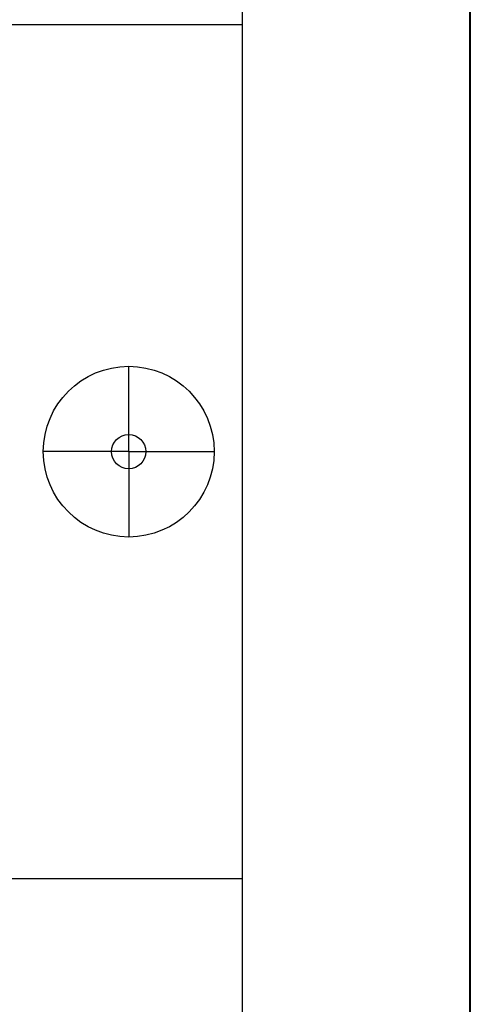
# Model space of a CAD drawing. Header units: millimetres. Extents: x 18084 to 47233, y 38174 to 56392.
# Tile 24 of 253: x 22918 to 22997, y 43677 to 43850. Entities that reach past the tile are written whole.
import ezdxf

# ---------------------------------------------------------------- set-up
doc = ezdxf.new("R2010")
doc.units = ezdxf.units.MM
doc.header["$LTSCALE"] = 100
doc.styles.get("Standard").update_dxf_attribs({"font": 'arial.ttf'})

# ---------------------------------------------------------------- blocks, each defined once
blk = doc.blocks.new('286690_1084962638')
for q in [(70, 9), (68.5, 7.5), (70, 6), (71.5, 7.5)]:
    blk.add_line((70, 7.5), q)
blk.add_lwpolyline([(0, 0), (72, 0), (72, 15), (0, 15)], close=True)
for radius in [1.5, 0.3]:
    blk.add_circle((70, 7.5), radius)
at = {"flags": 1}
for tag, p in [('BD', (74.383, 9.534)), ('NK', (74.383, 7.542)), ('TYP', (74.383, 5.942)), ('PO', (74.383, 4.404))]:
    blk.add_attdef(tag, p, '', height=1, dxfattribs=at)

msp = doc.modelspace()

# ---------------------------------------------------------------- linework, layer by layer
at = {"lineweight": 40}
msp.add_lwpolyline([(22197.05, 42739.12), (22997.05, 42739.12), (22997.05, 44799.12), (22197.05, 44799.12)], close=True, dxfattribs=at)
msp.add_lwpolyline([(22237.05, 42794.12), (22957.05, 42794.12), (22957.05, 44744.12), (22237.05, 44744.12)], close=True)

# ---------------------------------------------------------------- block references
at = {"xscale": 10, "yscale": 10, "zscale": 10}
msp.add_blockref('286690_1084962638', (22237.05, 43699.02), dxfattribs=at)

doc.saveas('drawing.dxf')
